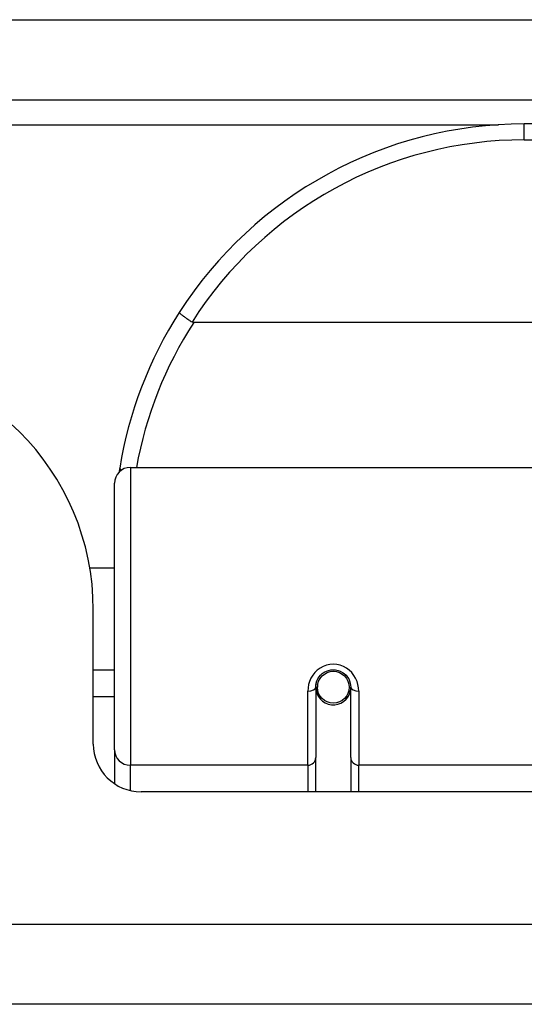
# Model space of a CAD drawing. Header units: inches. Extents: x 27 to 746, y 82 to 342.
# Tile 3 of 256: x 30.133 to 30.757, y 81.862 to 83.081. Entities that reach past the tile are written whole.
import ezdxf

# ---------------------------------------------------------------- set-up
doc = ezdxf.new("R2010")
doc.units = ezdxf.units.IN
doc.header["$MEASUREMENT"] = 0
doc.layers.add('Visible Edges(ANSI)', color=7, linetype='Continuous', lineweight=25)
doc.layers.add('Visible Tangent Edges(ANSI)', color=7, linetype='Continuous', lineweight=25)

msp = doc.modelspace()

# ---------------------------------------------------------------- linework, layer by layer
at = {"layer": 'Visible Edges(ANSI)'}
for p, q in [((27.2553, 82.9819), (99.0573, 82.9819)), ((32.2528, 82.9519), (30.7568, 82.9519)), ((32.6617, 82.7063), (30.3479, 82.7063)), ((30.2696, 82.5269), (30.8591, 82.5269)), ((30.2499, 82.1773), (30.2499, 82.5072)), ((30.2194, 82.4024), (30.2499, 82.4024)), ((30.2238, 82.1845), (30.2238, 82.3504)), ((30.2238, 82.2764), (30.2499, 82.2764)), ((30.4989, 82.2548), (30.4989, 82.1678)), ((30.501, 82.2524), (30.499, 82.2524)), ((30.4993, 82.2591), (30.5013, 82.2587)), ((30.5009, 82.2587), (30.5009, 82.2548)), ((30.5398, 82.2507), (30.5422, 82.2502)), ((30.5422, 82.1678), (30.5422, 82.2548)), ((30.2499, 82.2429), (30.2238, 82.2429)), ((30.5048, 82.2429), (30.5024, 82.2429)), ((30.5387, 82.2429), (30.5363, 82.2429)), ((30.2499, 82.1773), (30.2499, 82.1355)), ((30.4989, 82.1254), (30.4989, 82.1678)), ((30.5422, 82.1678), (30.5422, 82.1254)), ((30.8303, 82.1254), (30.2829, 82.1254)), ((98.9588, 81.8624), (27.3538, 81.8624))]:
    msp.add_line(p, q, dxfattribs=at)
at = {"layer": 'Visible Edges(ANSI)', "flags": 128}
for points in [[(30.3302, 82.7188), (30.3301, 82.7187), (30.3302, 82.7185), (30.3303, 82.7183), (30.3305, 82.7181), (30.3308, 82.7178), (30.3311, 82.7175), (30.3315, 82.7171), (30.3319, 82.7167), (30.3325, 82.7162), (30.3331, 82.7158), (30.3337, 82.7153), (30.3344, 82.7147), (30.3351, 82.7141), (30.336, 82.7136), (30.3368, 82.7129), (30.3377, 82.7123), (30.3386, 82.7116), (30.3396, 82.711), (30.3406, 82.7103), (30.3416, 82.7096), (30.3426, 82.7089), (30.3437, 82.7082), (30.3448, 82.7075), (30.3459, 82.7068)], [(30.3479, 82.7063), (30.3478, 82.7063), (30.3477, 82.7063), (30.3476, 82.7063), (30.3476, 82.7063), (30.3475, 82.7063), (30.3474, 82.7063), (30.3473, 82.7063), (30.3472, 82.7063), (30.3471, 82.7063), (30.347, 82.7063), (30.3469, 82.7064), (30.3469, 82.7064), (30.3468, 82.7064), (30.3467, 82.7064), (30.3466, 82.7065), (30.3465, 82.7065), (30.3464, 82.7065), (30.3463, 82.7065), (30.3463, 82.7066), (30.3462, 82.7066), (30.3461, 82.7067), (30.346, 82.7067), (30.3459, 82.7068), (30.3459, 82.7068)], [(30.2564, 82.5261), (30.2564, 82.5259), (30.2564, 82.5257), (30.2563, 82.5255), (30.2563, 82.5253), (30.2563, 82.5251), (30.2562, 82.5249), (30.2562, 82.5247), (30.2562, 82.5245), (30.2561, 82.5243), (30.2561, 82.5241), (30.2561, 82.5238), (30.256, 82.5236), (30.256, 82.5234), (30.256, 82.5232), (30.2559, 82.523), (30.2559, 82.5228), (30.2559, 82.5226), (30.2558, 82.5224), (30.2558, 82.5222), (30.2558, 82.522), (30.2557, 82.5218), (30.2557, 82.5216), (30.2557, 82.5213), (30.2556, 82.5211)], [(30.4989, 82.2548), (30.4991, 82.2574), (30.4996, 82.26), (30.5004, 82.2626), (30.5015, 82.2651), (30.503, 82.2675), (30.5048, 82.2696), (30.507, 82.2716), (30.5093, 82.2733), (30.512, 82.2746), (30.5147, 82.2756), (30.5176, 82.2762), (30.5206, 82.2764), (30.5235, 82.2762), (30.5264, 82.2756), (30.5292, 82.2746), (30.5318, 82.2732), (30.5342, 82.2716), (30.5363, 82.2696), (30.5381, 82.2674), (30.5396, 82.2651), (30.5407, 82.2626), (30.5415, 82.26), (30.542, 82.2574), (30.5422, 82.2548)]]:
    msp.add_lwpolyline(points, dxfattribs=at)
at = {"layer": 'Visible Edges(ANSI)'}
msp.add_circle((30.5206, 82.2548), 0.0197, dxfattribs=at)
for centre, radius, start, end in [((30.7568, 82.445), 0.5069, 90, 147.3142), ((30.7568, 82.445), 0.5069, 147.3142, 170.7932), ((29.9118, 82.3504), 0.312, 0, 90), ((30.2696, 82.5072), 0.0197, 90, 180), ((30.5206, 82.2548), 0.0217, 180, 348.1708), ((30.2829, 82.1845), 0.0591, 180, 270)]:
    msp.add_arc(centre, radius, start, end, dxfattribs=at)
at = {"layer": 'Visible Tangent Edges(ANSI)'}
for p, q in [((27.2553, 83.0809), (98.2902, 83.0809)), ((28.0535, 82.9509), (30.725, 82.9509)), ((30.7568, 82.9322), (30.7568, 82.9519)), ((30.7568, 82.9322), (32.2528, 82.9322)), ((30.2696, 82.5269), (30.2696, 82.1583)), ((30.4891, 82.1583), (30.4891, 82.2501)), ((30.5521, 82.2501), (30.5521, 82.1583)), ((30.2696, 82.1269), (30.2696, 82.1583)), ((30.4891, 82.1583), (30.2696, 82.1583)), ((30.4891, 82.1583), (30.4891, 82.1254)), ((30.8591, 82.1583), (30.5521, 82.1583)), ((30.5521, 82.1254), (30.5521, 82.1583)), ((27.3538, 81.9614), (98.9588, 81.9614))]:
    msp.add_line(p, q, dxfattribs=at)
at = {"layer": 'Visible Tangent Edges(ANSI)', "flags": 128}
msp.add_lwpolyline([(30.5521, 82.2501), (30.5518, 82.2541), (30.5511, 82.2581), (30.5499, 82.2621), (30.5482, 82.2659), (30.5461, 82.2695), (30.5435, 82.2729), (30.5404, 82.2759), (30.5369, 82.2784), (30.5331, 82.2805), (30.5291, 82.282), (30.5249, 82.283), (30.5206, 82.2833), (30.5163, 82.283), (30.5121, 82.2821), (30.508, 82.2805), (30.5042, 82.2785), (30.5008, 82.2759), (30.4977, 82.2729), (30.4951, 82.2696), (30.4929, 82.2659), (30.4912, 82.2621), (30.49, 82.2581), (30.4893, 82.2541), (30.4891, 82.2501)], dxfattribs=at)
at = {"layer": 'Visible Tangent Edges(ANSI)'}
for centre, start, end in [((30.7568, 82.445), 90, 147.5011), ((30.7568, 82.4413), 147.0552, 169.8777)]:
    msp.add_arc(centre, 0.4872, start, end, dxfattribs=at)
for centre, major_axis, ratio, start_param, end_param in [((30.2758, 82.523), (-0.0194, 0.0031), 0.187438, 0, 0.544489), ((30.4891, 82.2548), (0.00984, 0), 0.476565, 4.712389, 6.283185), ((30.5521, 82.2548), (-0.00984, 0), 0.476565, 0, 1.570796), ((30.2696, 82.1773), (-0.0197, 0), 0.965926, 0, 1.570796), ((30.4891, 82.1678), (0.00984, 0), 0.965926, 4.712389, 6.283185), ((30.5521, 82.1678), (-0.00984, 0), 0.965926, 0, 1.570796)]:
    msp.add_ellipse(centre, major_axis=major_axis, ratio=ratio, start_param=start_param, end_param=end_param, dxfattribs=at)

doc.saveas('drawing.dxf')
